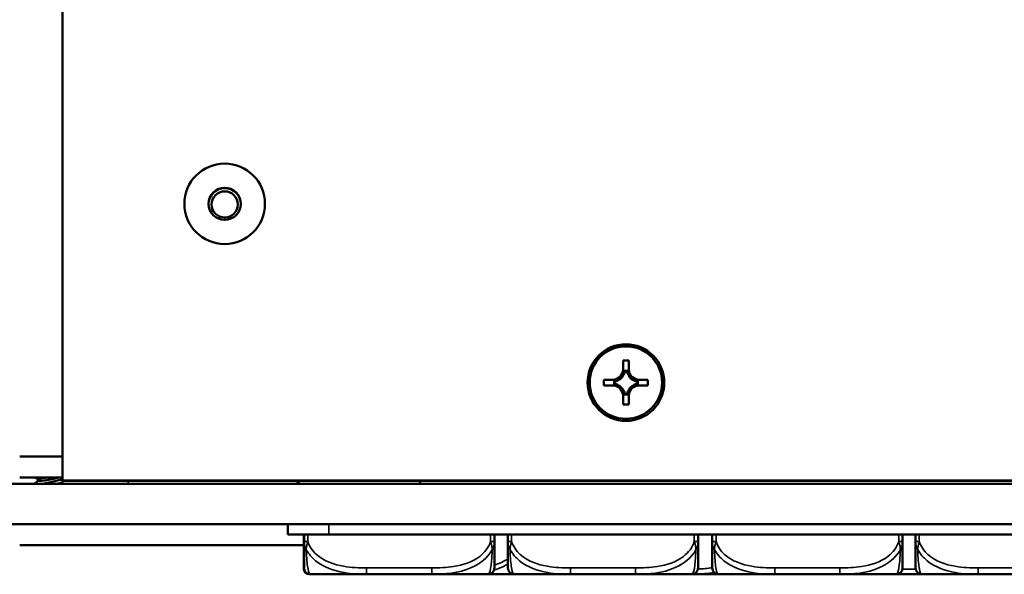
# Model space of a CAD drawing. Header units: inches. Extents: x 1.4 to 53.9, y 1.3 to 58.
# Tile 2 of 227: x 18.6 to 21.6, y 6.2 to 7.9. Entities that reach past the tile are written whole.
import ezdxf

# ---------------------------------------------------------------- set-up
doc = ezdxf.new("R2010")
doc.units = ezdxf.units.IN
doc.header["$MEASUREMENT"] = 0
for name, color, linetype, lineweight in [('Dimension (ANSI)', 7, 'Continuous', 25), ('Visible (ANSI)', 7, 'Continuous', 50), ('Visible Narrow (ANSI)', 7, 'Continuous', 35)]:
    doc.layers.add(name, color=color, linetype=linetype, lineweight=lineweight)
doc.styles.add('Note Text (ANSI)', font='tahoma.ttf')
doc.dimstyles.new('Default (ANSI)', dxfattribs={"dimtxt": 0.25, "dimasz": 0.098425, "dimexe": 0.125, "dimexo": 0.0625, "dimgap": 0.031496, "dimtad": 0, "dimtih": 1, "dimtoh": 1, "dimrnd": 1e-08, "dimzin": 4, "dimdsep": 46, "dimtxsty": 'Note Text (ANSI)', "dimcen": 0.09, "dimdle": 0.393701, "dimclrd": 256, "dimclre": 256, "dimclrt": 256, "dimadec": 0, "dimazin": 1, "dimtfac": 1, "dimtofl": 0, "dimtmove": 0, "dimatfit": 3, "dimfxl": 1, "dimtolj": 1, "dimtzin": 4, "dimlwd": -1, "dimlwe": -1, "dimarcsym": 0})

# ---------------------------------------------------------------- blocks, each defined once
blk = doc.blocks.new('*D5')
at = {"layer": 'Defpoints', "color": 0, "transparency": 16777216}
for p in [(17.5862, 12.3982), (18.7187, 11.7652), (17.5862, 6.5901)]:
    blk.add_point(p, dxfattribs=at)
at = {"layer": 'Dimension (ANSI)', "transparency": 16777216}
for p, q in [((17.5862, 6.6526), (17.5862, 12.5232)), ((18.7187, 11.8277), (18.7187, 12.5232)), ((17.5862, 12.3982), (16.4435, 12.3982)), ((18.6203, 12.3982), (17.6846, 12.3982))]:
    blk.add_line(p, q, dxfattribs=at)
for points in [[(17.6846, 12.4146), (17.6846, 12.3818), (17.5862, 12.3982)], [(18.6203, 12.4146), (18.6203, 12.3818), (18.7187, 12.3982)]]:
    blk.add_solid(points, dxfattribs=at)
at = {"layer": 'Dimension (ANSI)', "transparency": 16777216, "insert": (14.7727, 12.5617), "char_height": 0.25, "attachment_point": 1, "style": 'Note Text (ANSI)'}
blk.add_mtext('\\A1;1.13 [28.8]', dxfattribs=at)

msp = doc.modelspace()

# ---------------------------------------------------------------- linework, layer by layer
at = {"layer": 'Visible (ANSI)'}
for p, q in [((18.7187, 6.5151), (18.7187, 8.2356)), ((20.4587, 6.8605), (20.4587, 6.888)), ((20.4587, 6.888), (20.4767, 6.888)), ((20.4767, 6.888), (20.4767, 6.8605)), ((20.4728, 6.8561), (20.4626, 6.8561)), ((20.4715, 6.8545), (20.464, 6.8545)), ((20.3992, 6.8105), (20.3992, 6.8285)), ((20.3992, 6.8285), (20.4267, 6.8285)), ((20.3992, 6.8285), (20.4427, 6.8281)), ((20.4309, 6.8243), (20.4309, 6.8141)), ((20.4324, 6.8229), (20.4324, 6.8154)), ((20.4466, 6.8281), (20.4427, 6.8281)), ((20.4427, 6.8281), (20.4427, 6.826)), ((20.4609, 6.8442), (20.4587, 6.8442)), ((20.4767, 6.8442), (20.4746, 6.8442)), ((20.4928, 6.8281), (20.4888, 6.8281)), ((20.4928, 6.8281), (20.5362, 6.8285)), ((20.4928, 6.826), (20.4928, 6.8281)), ((20.503, 6.8154), (20.503, 6.8229)), ((20.5046, 6.8141), (20.5046, 6.8243)), ((20.5087, 6.8285), (20.5362, 6.8285)), ((20.5362, 6.8285), (20.5362, 6.8105)), ((20.4267, 6.8105), (20.3992, 6.8105)), ((20.4427, 6.8123), (20.4427, 6.8103)), ((20.4587, 6.7941), (20.4609, 6.7941)), ((20.4746, 6.7941), (20.4767, 6.7941)), ((20.4928, 6.8103), (20.4928, 6.8123)), ((20.5362, 6.8105), (20.5087, 6.8105)), ((20.4587, 6.751), (20.4587, 6.7785)), ((20.4626, 6.7824), (20.4728, 6.7824)), ((20.464, 6.7838), (20.4715, 6.7838)), ((20.4767, 6.7785), (20.4767, 6.751)), ((20.4767, 6.751), (20.4587, 6.751)), ((18.5862, 6.5901), (18.7187, 6.5901)), ((18.5862, 6.5251), (18.7187, 6.5251)), ((18.6419, 6.5218), (18.6316, 6.5251)), ((18.6429, 6.5148), (18.632, 6.5051)), ((18.6414, 6.5219), (18.643, 6.5146)), ((50.1927, 6.5151), (18.7187, 6.5151)), ((18.7187, 6.5146), (18.7187, 6.5151)), ((50.1927, 6.5146), (18.7187, 6.5146)), ((18.7187, 6.5146), (18.7187, 6.5051)), ((19.4456, 6.5051), (19.4552, 6.5146)), ((19.4557, 6.5146), (19.4462, 6.5051)), ((19.8286, 6.5146), (19.8286, 6.5051)), ((18.4205, 6.5051), (50.4909, 6.5051)), ((18.7643, 6.5052), (18.7647, 6.5051)), ((50.4909, 6.3801), (18.4205, 6.3801)), ((19.4187, 6.3481), (19.4187, 6.3801)), ((19.5453, 6.3481), (19.4187, 6.3481)), ((19.4683, 6.3481), (19.4683, 6.3204)), ((19.4688, 6.3481), (19.4688, 6.3256)), ((19.5453, 6.3481), (22.9671, 6.3481)), ((20.0594, 6.3256), (20.0594, 6.3481)), ((20.1012, 6.3481), (20.1012, 6.3256)), ((20.6918, 6.3256), (20.6918, 6.3481)), ((20.7357, 6.3481), (20.7357, 6.3256)), ((21.3262, 6.3256), (21.3262, 6.3481)), ((21.3665, 6.3481), (21.3665, 6.3256)), ((18.5862, 6.3151), (19.4683, 6.3151)), ((19.484, 6.2245), (19.4885, 6.2245)), ((19.4885, 6.2245), (19.663, 6.2245)), ((19.663, 6.2245), (19.8653, 6.2245)), ((19.8653, 6.2245), (20.0397, 6.2245)), ((20.0397, 6.2245), (20.1209, 6.2245)), ((20.1209, 6.2245), (20.2953, 6.2245)), ((20.2953, 6.2245), (20.4976, 6.2245)), ((20.4976, 6.2245), (20.6721, 6.2245)), ((20.6721, 6.2245), (20.6727, 6.2245)), ((20.6727, 6.2245), (20.7553, 6.2245)), ((20.7553, 6.2245), (20.9298, 6.2245)), ((20.9298, 6.2245), (21.1321, 6.2245)), ((21.1321, 6.2245), (21.3065, 6.2245)), ((21.3135, 6.2245), (21.3827, 6.2245)), ((21.3827, 6.2245), (21.3862, 6.2245)), ((21.3862, 6.2245), (21.5606, 6.2245)), ((21.5606, 6.2245), (21.7629, 6.2245))]:
    msp.add_line(p, q, dxfattribs=at)
for centre, radius, start, end in [((19.484, 6.2403), 0.0157, 180, 270), ((19.4885, 6.2442), 0.0197, 180, 270), ((20.0397, 6.2442), 0.0197, 270, 0), ((20.1209, 6.2442), 0.0197, 180, 270), ((20.6721, 6.2442), 0.0197, 270, 0), ((20.7553, 6.2442), 0.0197, 180, 270), ((21.3065, 6.2442), 0.0197, 270, 0), ((21.3862, 6.2442), 0.0197, 180, 270)]:
    msp.add_arc(centre, radius, start, end, dxfattribs=at)
for centre, major_axis in [((19.2225, 7.3746), (0.125, 0)), ((19.2225, 7.3746), (-0.125, 0)), ((19.2225, 7.3746), (-0.05, 0)), ((19.2225, 7.3726), (0.0406, 0)), ((20.4677, 6.8195), (0.119, 0)), ((20.4677, 6.8195), (0.1125, 0))]:
    msp.add_ellipse(centre, major_axis=major_axis, ratio=0.999985, dxfattribs=at)
for centre, major_axis, ratio, start_param, end_param in [((19.2225, 7.3735), (0.05, 0), 0.999985, 0.010821, 3.130771), ((20.4267, 6.8605), (0.032, 0), 0.999985, 4.712389, 6.283185), ((20.4267, 6.8555), (0, 0.0365), 0.983455, 4.397645, 4.728932), ((20.4267, 6.8601), (0.0377, 0), 0.999985, 5.846112, 6.13172), ((20.5087, 6.8601), (-0.0377, 0), 0.999985, 0.151466, 0.437073), ((20.5087, 6.8555), (0, -0.0365), 0.983455, 4.695846, 5.027133), ((20.5087, 6.8605), (-0.032, 0), 0.999985, 0, 1.570796), ((20.4314, 6.8602), (0.0337, -0.0134), 0.988199, 5.070915, 5.402202), ((20.4267, 6.8601), (-0.0377, 0), 0.999985, 1.722262, 2.007869), ((20.4267, 6.7781), (0.0377, 0), 0.999985, 1.133723, 1.419331), ((20.4267, 6.8601), (-0.0377, 0), 0.999985, 2.127289, 2.5851), ((20.5087, 6.8601), (-0.0377, 0), 0.999985, 0.556493, 1.014303), ((20.5087, 6.8601), (-0.0377, 0), 0.999985, 1.133723, 1.419331), ((20.504, 6.8602), (0.0337, 0.0134), 0.988199, 4.022576, 4.353863), ((20.5087, 6.7781), (0.0377, 0), 0.999985, 1.722262, 2.007869), ((20.4267, 6.7785), (0.032, 0), 0.999985, 0, 1.570796), ((20.4314, 6.7782), (-0.0337, 0.0134), 0.988199, 4.772715, 5.104002), ((20.4267, 6.7781), (0.0377, 0), 0.999985, 0.556493, 1.014303), ((20.4267, 6.7781), (0.0377, 0), 0.999985, 0.151466, 0.437073), ((20.4267, 6.783), (0, 0.0359), 0.999504, 4.695846, 5.027133), ((20.5087, 6.7781), (-0.0377, 0), 0.999985, 5.846112, 6.13172), ((20.5087, 6.783), (0, -0.0359), 0.999504, 4.397645, 4.728932), ((20.5087, 6.7785), (-0.032, 0), 0.999985, 4.712389, 6.283185), ((20.5087, 6.7781), (0.0377, 0), 0.999985, 2.127289, 2.5851), ((20.504, 6.7782), (-0.0337, -0.0134), 0.988199, 4.320776, 4.652063), ((18.6979, 6.5343), (-0.0565, -0.0121), 0.071245, 0.124032, 1.080426), ((18.6995, 6.5267), (-0.0565, -0.0121), 0.071245, 0, 1.762929), ((18.6979, 6.5031), (-0.0565, -0.0121), 0.071245, 2.048251, 2.053468), ((18.6995, 6.4954), (0.0565, 0.0121), 0.071245, 5.885395, 5.899375)]:
    msp.add_ellipse(centre, major_axis=major_axis, ratio=ratio, start_param=start_param, end_param=end_param, dxfattribs=at)
for points in [[(20.4587, 6.8402), (20.4587, 6.8514), (20.4587, 6.8605)], [(20.4767, 6.8605), (20.4767, 6.8514), (20.4767, 6.8402)], [(20.4267, 6.8285), (20.4359, 6.8285), (20.4466, 6.8281)], [(20.4888, 6.8281), (20.4996, 6.8285), (20.5087, 6.8285)], [(20.4466, 6.8101), (20.4359, 6.8105), (20.4267, 6.8105)], [(20.4587, 6.7785), (20.4587, 6.7876), (20.4587, 6.798)], [(20.4767, 6.798), (20.4767, 6.7876), (20.4767, 6.7785)], [(20.5087, 6.8105), (20.4996, 6.8105), (20.4888, 6.8101)]]:
    msp.add_rational_spline(points, [1, 1.0434797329, 1], degree=2, dxfattribs=at)
for points, degree in [([(20.4626, 6.8561), (20.4633, 6.8553), (20.464, 6.8545)], 2), ([(20.4728, 6.8561), (20.4721, 6.8553), (20.4715, 6.8545)], 2), ([(20.4309, 6.8243), (20.4316, 6.8236), (20.4324, 6.8229)], 2), ([(20.4309, 6.8141), (20.4316, 6.8148), (20.4324, 6.8154)], 2), ([(20.5046, 6.8243), (20.5038, 6.8236), (20.503, 6.8229)], 2), ([(20.5046, 6.8141), (20.5038, 6.8148), (20.503, 6.8154)], 2), ([(20.4626, 6.7824), (20.4633, 6.7831), (20.464, 6.7838)], 2), ([(20.4728, 6.7824), (20.4721, 6.7831), (20.4715, 6.7838)], 2), ([(18.7011, 6.5051), (18.7072, 6.5064), (18.7132, 6.5079), (18.7187, 6.5093)], 3), ([(18.7726, 6.5051), (18.7719, 6.5051), (18.7716, 6.5051), (18.7716, 6.5051)], 3)]:
    msp.add_open_spline(points, degree=degree, dxfattribs=at)
for points, knots in [([(18.7187, 6.5193), (18.7118, 6.5175), (18.7042, 6.5155), (18.6874, 6.5115), (18.6783, 6.5093), (18.6662, 6.5067), (18.6621, 6.5058), (18.6583, 6.5051)], [-0.7988794, -0.7988794, -0.7988794, -0.7988794, -0.7431388, -0.7431388, -0.6753512, -0.6753512, -0.6402074, -0.6402074, -0.6402074, -0.6402074]), ([(18.9225, 6.5051), (18.8958, 6.5051), (18.8692, 6.5051), (18.8199, 6.5052), (18.7973, 6.5052), (18.769, 6.5052), (18.7605, 6.5052), (18.7308, 6.5052), (18.7187, 6.5051), (18.7187, 6.5051)], [-1, -1, -1, -1, -0.75, -0.75, -0.5, -0.5, -0.375, -0.375, 0, 0, 0, 0]), ([(19.4688, 6.3256), (19.4688, 6.3074), (19.4688, 6.2916), (19.4688, 6.2799), (19.4688, 6.2619), (19.4688, 6.2529), (19.4688, 6.2485), (19.4688, 6.2451), (19.4688, 6.2442), (19.4688, 6.2442)], [-0.7968224, -0.7968224, -0.7968224, -0.7968224, -0.6514613, -0.6514613, -0.6514613, -0.427691, -0.427691, -0.427691, -0.2569517, -0.2569517, -0.2569517, -0.2569517]), ([(20.0594, 6.2442), (20.0594, 6.2442), (20.0594, 6.2452), (20.0594, 6.2491), (20.0594, 6.2542), (20.0594, 6.2647), (20.0594, 6.2857), (20.0594, 6.2965), (20.0594, 6.3102), (20.0594, 6.3256)], [0.2569537, 0.2569537, 0.2569537, 0.2569537, 0.4371919, 0.4371919, 0.4371919, 0.6739428, 0.6739428, 0.6739428, 0.7963818, 0.7963818, 0.7963818, 0.7963818]), ([(20.1012, 6.3256), (20.1012, 6.3074), (20.1012, 6.2916), (20.1012, 6.2799), (20.1012, 6.2619), (20.1012, 6.2529), (20.1012, 6.2485), (20.1012, 6.2451), (20.1012, 6.2442), (20.1012, 6.2442)], [-0.7968224, -0.7968224, -0.7968224, -0.7968224, -0.6514613, -0.6514613, -0.6514613, -0.427691, -0.427691, -0.427691, -0.2569517, -0.2569517, -0.2569517, -0.2569517]), ([(20.6918, 6.2442), (20.6918, 6.2442), (20.6918, 6.2452), (20.6918, 6.2491), (20.6918, 6.2542), (20.6918, 6.2647), (20.6918, 6.2857), (20.6918, 6.2965), (20.6918, 6.3102), (20.6918, 6.3256)], [0.2569537, 0.2569537, 0.2569537, 0.2569537, 0.4371919, 0.4371919, 0.4371919, 0.6739428, 0.6739428, 0.6739428, 0.7963818, 0.7963818, 0.7963818, 0.7963818]), ([(20.7357, 6.3256), (20.7357, 6.3074), (20.7357, 6.2916), (20.7357, 6.2799), (20.7357, 6.2619), (20.7357, 6.2529), (20.7357, 6.2485), (20.7357, 6.2451), (20.7357, 6.2442), (20.7357, 6.2442)], [-0.7968224, -0.7968224, -0.7968224, -0.7968224, -0.6514613, -0.6514613, -0.6514613, -0.427691, -0.427691, -0.427691, -0.2569517, -0.2569517, -0.2569517, -0.2569517]), ([(21.3262, 6.2442), (21.3262, 6.2442), (21.3262, 6.2452), (21.3262, 6.2491), (21.3262, 6.2542), (21.3262, 6.2647), (21.3262, 6.2857), (21.3262, 6.2965), (21.3262, 6.3102), (21.3262, 6.3256)], [0.2569537, 0.2569537, 0.2569537, 0.2569537, 0.4371919, 0.4371919, 0.4371919, 0.6739428, 0.6739428, 0.6739428, 0.7963818, 0.7963818, 0.7963818, 0.7963818]), ([(21.3665, 6.3256), (21.3665, 6.3074), (21.3665, 6.2916), (21.3665, 6.2799), (21.3665, 6.2619), (21.3665, 6.2529), (21.3665, 6.2485), (21.3665, 6.2451), (21.3665, 6.2442), (21.3665, 6.2442)], [-0.7968224, -0.7968224, -0.7968224, -0.7968224, -0.6514613, -0.6514613, -0.6514613, -0.427691, -0.427691, -0.427691, -0.2569517, -0.2569517, -0.2569517, -0.2569517]), ([(19.4683, 6.3204), (19.4683, 6.2811), (19.4683, 6.2582), (19.4683, 6.2485), (19.4683, 6.2421), (19.4683, 6.2403), (19.4683, 6.2403)], [-0.5252205, -0.5252205, -0.5252205, -0.5252205, -0.20743, -0.20743, -0.20743, 0, 0, 0, 0]), ([(21.3071, 6.2245), (21.3088, 6.2245), (21.3105, 6.2245), (21.3127, 6.2245), (21.3131, 6.2245), (21.3135, 6.2245)], [-0.0131614, -0.0131614, -0.0131614, -0.0131614, 0, 0, 0.00333562, 0.00333562, 0.00333562, 0.00333562])]:
    msp.add_open_spline(points, degree=3, knots=knots, dxfattribs=at)
at = {"layer": 'Visible Narrow (ANSI)'}
for p, q in [((18.9225, 6.5146), (18.9225, 6.5051)), ((19.5453, 6.3481), (19.5453, 6.3801)), ((19.4688, 6.3256), (19.4806, 6.3256)), ((19.4806, 6.3256), (19.4806, 6.3481)), ((20.0476, 6.3481), (20.0476, 6.3256)), ((20.0476, 6.3256), (20.0594, 6.3256)), ((20.1012, 6.3256), (20.113, 6.3256)), ((20.113, 6.3256), (20.113, 6.3481)), ((20.6799, 6.3481), (20.6799, 6.3256)), ((20.6799, 6.3256), (20.6918, 6.3256)), ((20.7357, 6.3256), (20.7475, 6.3256)), ((20.7475, 6.3256), (20.7475, 6.3481)), ((21.3144, 6.3481), (21.3144, 6.3256)), ((21.3144, 6.3256), (21.3262, 6.3256)), ((21.3665, 6.3256), (21.3783, 6.3256)), ((21.3783, 6.3256), (21.3783, 6.3481)), ((19.663, 6.2442), (19.663, 6.2245)), ((19.8653, 6.2442), (19.663, 6.2442)), ((19.8653, 6.2442), (19.8653, 6.2245)), ((20.2953, 6.2442), (20.2953, 6.2245)), ((20.4976, 6.2442), (20.2953, 6.2442)), ((20.4976, 6.2442), (20.4976, 6.2245)), ((20.9298, 6.2442), (20.9298, 6.2245)), ((21.1321, 6.2442), (20.9298, 6.2442)), ((21.1321, 6.2442), (21.1321, 6.2245)), ((21.3669, 6.2403), (21.3258, 6.2403)), ((21.5606, 6.2442), (21.5606, 6.2245)), ((21.7629, 6.2442), (21.5606, 6.2442)), ((20.6727, 6.2246), (20.6727, 6.2245)), ((21.3827, 6.2248), (21.3827, 6.2245))]:
    msp.add_line(p, q, dxfattribs=at)
msp.add_ellipse((19.4801, 6.3204), major_axis=(-0.0118, 0), ratio=0.00001, start_param=6.101374, end_param=6.410697, dxfattribs=at)
for points in [[(19.2225, 7.3246), (19.2225, 7.3269), (19.2225, 7.3294), (19.2225, 7.3321)], [(20.1018, 6.2728), (20.089, 6.2642), (20.0744, 6.2575), (20.0595, 6.2527)], [(20.7357, 6.2447), (20.7211, 6.2424), (20.7062, 6.2411), (20.6914, 6.2406)], [(21.3827, 6.2245), (21.3837, 6.2245), (21.3847, 6.2245), (21.3856, 6.2245)]]:
    msp.add_open_spline(points, degree=3, dxfattribs=at)
for points, knots in [([(19.4688, 6.3256), (19.4688, 6.3242), (19.4689, 6.3228), (19.4691, 6.32), (19.4693, 6.3187), (19.4697, 6.3165), (19.4699, 6.3157), (19.4702, 6.3143), (19.4703, 6.3137), (19.4707, 6.3122), (19.4711, 6.3111), (19.472, 6.3083), (19.4726, 6.3066), (19.4741, 6.3034), (19.4748, 6.3019), (19.4757, 6.3005)], [-0.0532704, -0.0532704, -0.0532704, -0.0532704, -0.04377373, -0.04377373, -0.03521335, -0.03521335, -0.02986312, -0.02986312, -0.02651922, -0.02651922, -0.01983142, -0.01983142, -0.00913095, -0.00913095, 0.00023197, 0.00023197, 0.00023197, 0.00023197]), ([(19.4757, 6.3005), (19.4757, 6.3019), (19.4757, 6.3034), (19.4759, 6.3066), (19.4761, 6.3083), (19.4766, 6.3111), (19.4768, 6.3122), (19.4771, 6.3137), (19.4772, 6.3143), (19.4775, 6.3157), (19.4777, 6.3165), (19.4783, 6.3187), (19.4787, 6.32), (19.4796, 6.3228), (19.4801, 6.3242), (19.4806, 6.3256)], [-0.00023197, -0.00023197, -0.00023197, -0.00023197, 0.00913095, 0.00913095, 0.01983142, 0.01983142, 0.02651922, 0.02651922, 0.02986312, 0.02986312, 0.03521335, 0.03521335, 0.04377373, 0.04377373, 0.0532704, 0.0532704, 0.0532704, 0.0532704]), ([(19.663, 6.2442), (19.6393, 6.2442), (19.6153, 6.2452), (19.5919, 6.2491), (19.5613, 6.2542), (19.5304, 6.2647), (19.5071, 6.2857), (19.4951, 6.2965), (19.4855, 6.3102), (19.4806, 6.3256)], [0.2569537, 0.2569537, 0.2569537, 0.2569537, 0.4371919, 0.4371919, 0.4371919, 0.6739428, 0.6739428, 0.6739428, 0.7963818, 0.7963818, 0.7963818, 0.7963818]), ([(20.0476, 6.3256), (20.0418, 6.3074), (20.0293, 6.2916), (20.0141, 6.2799), (19.9907, 6.2619), (19.9616, 6.2529), (19.9325, 6.2485), (19.9103, 6.2451), (19.8877, 6.2442), (19.8653, 6.2442)], [-0.7968224, -0.7968224, -0.7968224, -0.7968224, -0.6514613, -0.6514613, -0.6514613, -0.427691, -0.427691, -0.427691, -0.2569517, -0.2569517, -0.2569517, -0.2569517]), ([(20.0476, 6.3256), (20.0481, 6.3242), (20.0486, 6.3228), (20.0495, 6.32), (20.0499, 6.3187), (20.0505, 6.3165), (20.0507, 6.3157), (20.051, 6.3143), (20.0511, 6.3137), (20.0514, 6.3122), (20.0516, 6.3111), (20.0521, 6.3083), (20.0523, 6.3066), (20.0525, 6.3034), (20.0525, 6.3019), (20.0525, 6.3005)], [-0.0532704, -0.0532704, -0.0532704, -0.0532704, -0.04377373, -0.04377373, -0.03521335, -0.03521335, -0.02986312, -0.02986312, -0.02651922, -0.02651922, -0.01983142, -0.01983142, -0.00913095, -0.00913095, 0.00023197, 0.00023197, 0.00023197, 0.00023197]), ([(20.0525, 6.3005), (20.0534, 6.3019), (20.0541, 6.3034), (20.0556, 6.3066), (20.0562, 6.3083), (20.0571, 6.3111), (20.0575, 6.3122), (20.0579, 6.3137), (20.058, 6.3143), (20.0583, 6.3157), (20.0585, 6.3165), (20.0589, 6.3187), (20.0591, 6.32), (20.0593, 6.3228), (20.0594, 6.3242), (20.0594, 6.3256)], [-0.00023197, -0.00023197, -0.00023197, -0.00023197, 0.00913095, 0.00913095, 0.01983142, 0.01983142, 0.02651922, 0.02651922, 0.02986312, 0.02986312, 0.03521335, 0.03521335, 0.04377373, 0.04377373, 0.0532704, 0.0532704, 0.0532704, 0.0532704]), ([(20.1012, 6.3256), (20.1012, 6.3242), (20.1013, 6.3228), (20.1015, 6.32), (20.1017, 6.3187), (20.1021, 6.3165), (20.1023, 6.3157), (20.1026, 6.3143), (20.1027, 6.3137), (20.1031, 6.3122), (20.1034, 6.3111), (20.1044, 6.3083), (20.105, 6.3066), (20.1065, 6.3034), (20.1072, 6.3019), (20.1081, 6.3005)], [-0.0532704, -0.0532704, -0.0532704, -0.0532704, -0.04377373, -0.04377373, -0.03521335, -0.03521335, -0.02986312, -0.02986312, -0.02651922, -0.02651922, -0.01983142, -0.01983142, -0.00913095, -0.00913095, 0.00023197, 0.00023197, 0.00023197, 0.00023197]), ([(20.1081, 6.3005), (20.108, 6.3019), (20.1081, 6.3034), (20.1083, 6.3066), (20.1085, 6.3083), (20.109, 6.3111), (20.1092, 6.3122), (20.1095, 6.3137), (20.1096, 6.3143), (20.1099, 6.3157), (20.1101, 6.3165), (20.1107, 6.3187), (20.1111, 6.32), (20.112, 6.3228), (20.1125, 6.3242), (20.113, 6.3256)], [-0.00023197, -0.00023197, -0.00023197, -0.00023197, 0.00913095, 0.00913095, 0.01983142, 0.01983142, 0.02651922, 0.02651922, 0.02986312, 0.02986312, 0.03521335, 0.03521335, 0.04377373, 0.04377373, 0.0532704, 0.0532704, 0.0532704, 0.0532704]), ([(20.2953, 6.2442), (20.2717, 6.2442), (20.2477, 6.2452), (20.2243, 6.2491), (20.1936, 6.2542), (20.1628, 6.2647), (20.1395, 6.2857), (20.1275, 6.2965), (20.1179, 6.3102), (20.113, 6.3256)], [0.2569537, 0.2569537, 0.2569537, 0.2569537, 0.4371919, 0.4371919, 0.4371919, 0.6739428, 0.6739428, 0.6739428, 0.7963818, 0.7963818, 0.7963818, 0.7963818]), ([(20.6799, 6.3256), (20.6742, 6.3074), (20.6617, 6.2916), (20.6465, 6.2799), (20.6231, 6.2619), (20.594, 6.2529), (20.5649, 6.2485), (20.5427, 6.2451), (20.52, 6.2442), (20.4976, 6.2442)], [-0.7968224, -0.7968224, -0.7968224, -0.7968224, -0.6514613, -0.6514613, -0.6514613, -0.427691, -0.427691, -0.427691, -0.2569517, -0.2569517, -0.2569517, -0.2569517]), ([(20.6799, 6.3256), (20.6805, 6.3242), (20.681, 6.3228), (20.6819, 6.32), (20.6823, 6.3187), (20.6828, 6.3165), (20.683, 6.3157), (20.6834, 6.3143), (20.6835, 6.3137), (20.6838, 6.3122), (20.684, 6.3111), (20.6844, 6.3083), (20.6846, 6.3066), (20.6849, 6.3034), (20.6849, 6.3019), (20.6849, 6.3005)], [-0.0532704, -0.0532704, -0.0532704, -0.0532704, -0.04377373, -0.04377373, -0.03521335, -0.03521335, -0.02986312, -0.02986312, -0.02651922, -0.02651922, -0.01983142, -0.01983142, -0.00913095, -0.00913095, 0.00023197, 0.00023197, 0.00023197, 0.00023197]), ([(20.6849, 6.3005), (20.6857, 6.3019), (20.6865, 6.3034), (20.6879, 6.3066), (20.6886, 6.3083), (20.6895, 6.3111), (20.6898, 6.3122), (20.6903, 6.3137), (20.6904, 6.3143), (20.6907, 6.3157), (20.6909, 6.3165), (20.6913, 6.3187), (20.6914, 6.32), (20.6917, 6.3228), (20.6918, 6.3242), (20.6918, 6.3256)], [-0.00023197, -0.00023197, -0.00023197, -0.00023197, 0.00913095, 0.00913095, 0.01983142, 0.01983142, 0.02651922, 0.02651922, 0.02986312, 0.02986312, 0.03521335, 0.03521335, 0.04377373, 0.04377373, 0.0532704, 0.0532704, 0.0532704, 0.0532704]), ([(20.7357, 6.3256), (20.7357, 6.3242), (20.7357, 6.3228), (20.736, 6.32), (20.7362, 6.3187), (20.7365, 6.3165), (20.7367, 6.3157), (20.737, 6.3143), (20.7372, 6.3137), (20.7376, 6.3122), (20.7379, 6.3111), (20.7388, 6.3083), (20.7395, 6.3066), (20.7409, 6.3034), (20.7417, 6.3019), (20.7425, 6.3005)], [-0.0532704, -0.0532704, -0.0532704, -0.0532704, -0.04377373, -0.04377373, -0.03521335, -0.03521335, -0.02986312, -0.02986312, -0.02651922, -0.02651922, -0.01983142, -0.01983142, -0.00913095, -0.00913095, 0.00023197, 0.00023197, 0.00023197, 0.00023197]), ([(20.7425, 6.3005), (20.7425, 6.3019), (20.7425, 6.3034), (20.7428, 6.3066), (20.743, 6.3083), (20.7434, 6.3111), (20.7436, 6.3122), (20.7439, 6.3137), (20.7441, 6.3143), (20.7444, 6.3157), (20.7446, 6.3165), (20.7452, 6.3187), (20.7455, 6.32), (20.7464, 6.3228), (20.7469, 6.3242), (20.7475, 6.3256)], [-0.00023197, -0.00023197, -0.00023197, -0.00023197, 0.00913095, 0.00913095, 0.01983142, 0.01983142, 0.02651922, 0.02651922, 0.02986312, 0.02986312, 0.03521335, 0.03521335, 0.04377373, 0.04377373, 0.0532704, 0.0532704, 0.0532704, 0.0532704]), ([(20.9298, 6.2442), (20.9061, 6.2442), (20.8821, 6.2452), (20.8588, 6.2491), (20.8281, 6.2542), (20.7972, 6.2647), (20.774, 6.2857), (20.7619, 6.2965), (20.7523, 6.3102), (20.7475, 6.3256)], [0.2569537, 0.2569537, 0.2569537, 0.2569537, 0.4371919, 0.4371919, 0.4371919, 0.6739428, 0.6739428, 0.6739428, 0.7963818, 0.7963818, 0.7963818, 0.7963818]), ([(21.3144, 6.3256), (21.3087, 6.3074), (21.2962, 6.2916), (21.281, 6.2799), (21.2575, 6.2619), (21.2284, 6.2529), (21.1993, 6.2485), (21.1771, 6.2451), (21.1545, 6.2442), (21.1321, 6.2442)], [-0.7968224, -0.7968224, -0.7968224, -0.7968224, -0.6514613, -0.6514613, -0.6514613, -0.427691, -0.427691, -0.427691, -0.2569517, -0.2569517, -0.2569517, -0.2569517]), ([(21.3144, 6.3256), (21.3149, 6.3242), (21.3154, 6.3228), (21.3163, 6.32), (21.3167, 6.3187), (21.3173, 6.3165), (21.3175, 6.3157), (21.3178, 6.3143), (21.3179, 6.3137), (21.3183, 6.3122), (21.3184, 6.3111), (21.3189, 6.3083), (21.3191, 6.3066), (21.3193, 6.3034), (21.3194, 6.3019), (21.3194, 6.3005)], [-0.0532704, -0.0532704, -0.0532704, -0.0532704, -0.04377373, -0.04377373, -0.03521335, -0.03521335, -0.02986312, -0.02986312, -0.02651922, -0.02651922, -0.01983142, -0.01983142, -0.00913095, -0.00913095, 0.00023197, 0.00023197, 0.00023197, 0.00023197]), ([(21.3194, 6.3005), (21.3202, 6.3019), (21.321, 6.3034), (21.3224, 6.3066), (21.3231, 6.3083), (21.324, 6.3111), (21.3243, 6.3122), (21.3247, 6.3137), (21.3248, 6.3143), (21.3252, 6.3157), (21.3253, 6.3165), (21.3257, 6.3187), (21.3259, 6.32), (21.3261, 6.3228), (21.3262, 6.3242), (21.3262, 6.3256)], [-0.00023197, -0.00023197, -0.00023197, -0.00023197, 0.00913095, 0.00913095, 0.01983142, 0.01983142, 0.02651922, 0.02651922, 0.02986312, 0.02986312, 0.03521335, 0.03521335, 0.04377373, 0.04377373, 0.0532704, 0.0532704, 0.0532704, 0.0532704]), ([(21.3665, 6.3256), (21.3665, 6.3242), (21.3665, 6.3228), (21.3668, 6.32), (21.367, 6.3187), (21.3674, 6.3165), (21.3675, 6.3157), (21.3678, 6.3143), (21.368, 6.3137), (21.3684, 6.3122), (21.3687, 6.3111), (21.3696, 6.3083), (21.3703, 6.3066), (21.3717, 6.3034), (21.3725, 6.3019), (21.3733, 6.3005)], [-0.0532704, -0.0532704, -0.0532704, -0.0532704, -0.04377373, -0.04377373, -0.03521335, -0.03521335, -0.02986312, -0.02986312, -0.02651922, -0.02651922, -0.01983142, -0.01983142, -0.00913095, -0.00913095, 0.00023197, 0.00023197, 0.00023197, 0.00023197]), ([(21.3733, 6.3005), (21.3733, 6.3019), (21.3734, 6.3034), (21.3736, 6.3066), (21.3738, 6.3083), (21.3742, 6.3111), (21.3744, 6.3122), (21.3748, 6.3137), (21.3749, 6.3143), (21.3752, 6.3157), (21.3754, 6.3165), (21.376, 6.3187), (21.3764, 6.32), (21.3772, 6.3228), (21.3778, 6.3242), (21.3783, 6.3256)], [-0.00023197, -0.00023197, -0.00023197, -0.00023197, 0.00913095, 0.00913095, 0.01983142, 0.01983142, 0.02651922, 0.02651922, 0.02986312, 0.02986312, 0.03521335, 0.03521335, 0.04377373, 0.04377373, 0.0532704, 0.0532704, 0.0532704, 0.0532704]), ([(21.5606, 6.2442), (21.5369, 6.2442), (21.513, 6.2452), (21.4896, 6.2491), (21.4589, 6.2542), (21.428, 6.2647), (21.4048, 6.2857), (21.3928, 6.2965), (21.3831, 6.3102), (21.3783, 6.3256)], [0.2569537, 0.2569537, 0.2569537, 0.2569537, 0.4371919, 0.4371919, 0.4371919, 0.6739428, 0.6739428, 0.6739428, 0.7963818, 0.7963818, 0.7963818, 0.7963818]), ([(19.4683, 6.3204), (19.4683, 6.3195), (19.4683, 6.3187), (19.4686, 6.3172), (19.4687, 6.3166), (19.4688, 6.316)], [-0.026273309, -0.026273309, -0.026273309, -0.026273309, -0.021587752, -0.021587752, -0.018271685, -0.018271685, -0.018271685, -0.018271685]), ([(19.4757, 6.3005), (19.4833, 6.2876), (19.4933, 6.2757), (19.5304, 6.2455), (19.5621, 6.2348), (19.6164, 6.2255), (19.6396, 6.2242), (19.663, 6.2245)], [-0.7478145, -0.7478145, -0.7478145, -0.7478145, -0.6493253, -0.6493253, -0.427691, -0.427691, -0.2569537, -0.2569537, -0.2569537, -0.2569537]), ([(19.4885, 6.2245), (19.4861, 6.2244), (19.4828, 6.2272), (19.4782, 6.2564), (19.4766, 6.2748), (19.4757, 6.3005)], [0.2569517, 0.2569517, 0.2569517, 0.2569517, 0.5559983, 0.5559983, 0.7482818, 0.7482818, 0.7482818, 0.7482818]), ([(19.8653, 6.2245), (19.9057, 6.2244), (19.9481, 6.2272), (20.0137, 6.2564), (20.0382, 6.2748), (20.0525, 6.3005)], [0.2569517, 0.2569517, 0.2569517, 0.2569517, 0.5559983, 0.5559983, 0.7482818, 0.7482818, 0.7482818, 0.7482818]), ([(20.0525, 6.3005), (20.052, 6.2876), (20.0514, 6.2757), (20.0489, 6.2455), (20.0466, 6.2348), (20.0427, 6.2255), (20.0411, 6.2242), (20.0397, 6.2245)], [-0.7478145, -0.7478145, -0.7478145, -0.7478145, -0.6493253, -0.6493253, -0.427691, -0.427691, -0.2569537, -0.2569537, -0.2569537, -0.2569537]), ([(20.1081, 6.3005), (20.1157, 6.2876), (20.1257, 6.2757), (20.1628, 6.2455), (20.1945, 6.2348), (20.2487, 6.2255), (20.272, 6.2242), (20.2953, 6.2245)], [-0.7478145, -0.7478145, -0.7478145, -0.7478145, -0.6493253, -0.6493253, -0.427691, -0.427691, -0.2569537, -0.2569537, -0.2569537, -0.2569537]), ([(20.1209, 6.2245), (20.1185, 6.2244), (20.1152, 6.2272), (20.1106, 6.2564), (20.109, 6.2748), (20.1081, 6.3005)], [0.2569517, 0.2569517, 0.2569517, 0.2569517, 0.5559983, 0.5559983, 0.7482818, 0.7482818, 0.7482818, 0.7482818]), ([(20.4976, 6.2245), (20.5381, 6.2244), (20.5805, 6.2272), (20.6461, 6.2564), (20.6705, 6.2748), (20.6849, 6.3005)], [0.2569517, 0.2569517, 0.2569517, 0.2569517, 0.5559983, 0.5559983, 0.7482818, 0.7482818, 0.7482818, 0.7482818]), ([(20.6849, 6.3005), (20.6844, 6.2876), (20.6838, 6.2757), (20.6813, 6.2455), (20.679, 6.2348), (20.6751, 6.2255), (20.6735, 6.2242), (20.6721, 6.2245)], [-0.7478145, -0.7478145, -0.7478145, -0.7478145, -0.6493253, -0.6493253, -0.427691, -0.427691, -0.2569537, -0.2569537, -0.2569537, -0.2569537]), ([(20.7425, 6.3005), (20.7502, 6.2876), (20.7602, 6.2757), (20.7972, 6.2455), (20.8289, 6.2348), (20.8832, 6.2255), (20.9064, 6.2242), (20.9298, 6.2245)], [-0.7478145, -0.7478145, -0.7478145, -0.7478145, -0.6493253, -0.6493253, -0.427691, -0.427691, -0.2569537, -0.2569537, -0.2569537, -0.2569537]), ([(20.7553, 6.2245), (20.7529, 6.2244), (20.7497, 6.2272), (20.745, 6.2564), (20.7434, 6.2748), (20.7425, 6.3005)], [0.2569517, 0.2569517, 0.2569517, 0.2569517, 0.5559983, 0.5559983, 0.7482818, 0.7482818, 0.7482818, 0.7482818]), ([(21.1321, 6.2245), (21.1726, 6.2244), (21.2149, 6.2272), (21.2806, 6.2564), (21.305, 6.2748), (21.3194, 6.3005)], [0.2569517, 0.2569517, 0.2569517, 0.2569517, 0.5559983, 0.5559983, 0.7482818, 0.7482818, 0.7482818, 0.7482818]), ([(21.3194, 6.3005), (21.3189, 6.2876), (21.3182, 6.2757), (21.3157, 6.2455), (21.3135, 6.2348), (21.3096, 6.2255), (21.3079, 6.2242), (21.3065, 6.2245)], [-0.7478145, -0.7478145, -0.7478145, -0.7478145, -0.6493253, -0.6493253, -0.427691, -0.427691, -0.2569537, -0.2569537, -0.2569537, -0.2569537]), ([(21.3733, 6.3005), (21.381, 6.2876), (21.391, 6.2757), (21.428, 6.2455), (21.4597, 6.2348), (21.514, 6.2255), (21.5372, 6.2242), (21.5606, 6.2245)], [-0.7478145, -0.7478145, -0.7478145, -0.7478145, -0.6493253, -0.6493253, -0.427691, -0.427691, -0.2569537, -0.2569537, -0.2569537, -0.2569537]), ([(21.3862, 6.2245), (21.3838, 6.2244), (21.3805, 6.2272), (21.3759, 6.2564), (21.3742, 6.2748), (21.3733, 6.3005)], [0.2569517, 0.2569517, 0.2569517, 0.2569517, 0.5559983, 0.5559983, 0.7482818, 0.7482818, 0.7482818, 0.7482818]), ([(20.0579, 6.2368), (20.0679, 6.2398), (20.0777, 6.2436), (20.092, 6.2508), (20.0967, 6.2534), (20.1012, 6.2562)], [0.2323048, 0.2323048, 0.2323048, 0.2323048, 0.3066357, 0.3066357, 0.3435601, 0.3435601, 0.3435601, 0.3435601]), ([(19.484, 6.2245), (19.4838, 6.2245), (19.4836, 6.2246), (19.483, 6.2248), (19.4826, 6.2251), (19.4823, 6.2256)], [0, 0, 0, 0, 0.02785912, 0.02785912, 0.0769009, 0.0769009, 0.0769009, 0.0769009]), ([(20.6727, 6.2245), (20.6765, 6.2245), (20.6803, 6.2246), (20.703, 6.2251), (20.7224, 6.2266), (20.7415, 6.2302)], [0, 0, 0, 0, 0.0278591, 0.0278591, 0.1673773, 0.1673773, 0.1673773, 0.1673773])]:
    msp.add_open_spline(points, degree=3, knots=knots, dxfattribs=at)

# ---------------------------------------------------------------- dimensions: what is measured, and where the dimension line sits
at = {"layer": 'Dimension (ANSI)'}
dim = msp.add_linear_dim(base=(17.5862, 12.3982), p1=(18.7187, 11.7652), p2=(17.5862, 6.5901), angle=180, dimstyle='Default (ANSI)', override={"dimtih": 0, "dimtoh": 0, "dimdec": 2, "dimtp": 0, "dimtm": 0, "dimtdec": 2, "dimatfit": 2}, dxfattribs=at)
dim.commit()
dim.dimension.update_dxf_attribs({"geometry": '*D5', "text_midpoint": (15.5924, 12.3982), "dimtype": 160})

doc.saveas('drawing.dxf')
